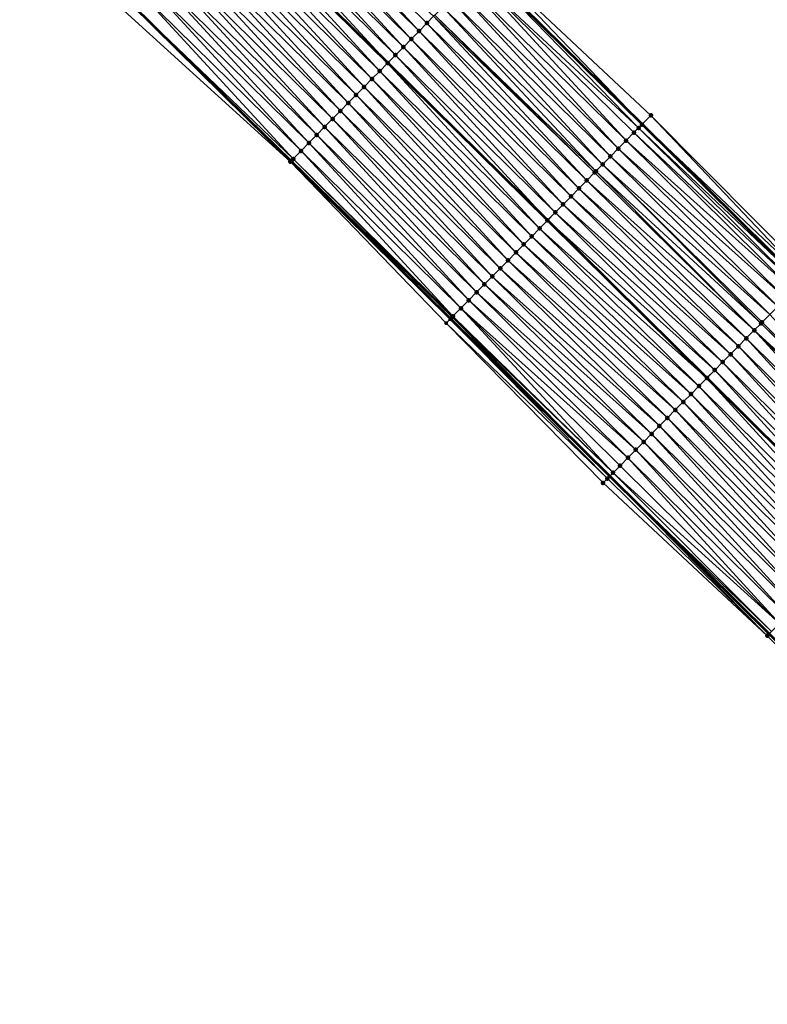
# Model space of a CAD drawing. Header units: feet. Extents: x 2017424 to 2024169, y 808042 to 818730.
# Tile 221 of 256: x 2019487 to 2019554, y 816828 to 816916. Entities that reach past the tile are written whole.
import ezdxf

# ---------------------------------------------------------------- set-up
doc = ezdxf.new("R2010")
doc.units = ezdxf.units.FT
doc.header["$MEASUREMENT"] = 0
for name, color, linetype, lineweight in [('EP_Travel Lane', 172, 'Continuous', 53), ('NB-Road Shots', 141, 'Continuous', 100), ('NB-Road X-Section', 40, 'Continuous', 13), ('STRIPING', 60, 'Continuous', 53)]:
    doc.layers.add(name, color=color, linetype=linetype, lineweight=lineweight)
doc.layers.add('I-77-MM15-17_NB-Surface-BORDER', color=7, linetype='Continuous')
doc.layers.add('I-77-MM15-17_NB-Surface-TIN', color=7, linetype='Continuous')

msp = doc.modelspace()

# ---------------------------------------------------------------- linework, layer by layer
at = {"layer": 'EP_Travel Lane'}
for points in [[(2019485.852251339, 816962.7212337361, 258.2494269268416), (2019500.147210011, 816948.7337120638, 258.1559759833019), (2019514.427299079, 816934.7350977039, 258.0613206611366), (2019528.676336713, 816920.7011573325, 257.9440048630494), (2019542.925193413, 816906.6673951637, 257.7891114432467), (2019557.164288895, 816892.5861316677, 257.6495460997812), (2019571.37661437, 816878.5153122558, 257.5016399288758), (2019585.599095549, 816864.3977694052, 257.3255268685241), (2019599.75603765, 816850.2719017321, 257.1231314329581), (2019613.912670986, 816836.1463421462, 256.8752394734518), (2019628.072924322, 816822.0349234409, 256.6360664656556), (2019642.240326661, 816807.9199247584, 256.4066751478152), (2019656.371655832, 816793.7977617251, 256.1703937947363), (2019670.497809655, 816779.6075416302, 255.9256509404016), (2019684.682628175, 816765.509250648, 255.7483321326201)], [(2019483.086331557, 816931.4272496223, 257.64693950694), (2019497.335399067, 816917.386234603, 257.5413696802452), (2019511.584400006, 816903.3523303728, 257.4164480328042), (2019525.833327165, 816889.3184988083, 257.2761810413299), (2019540.027127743, 816875.2818007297, 257.1372183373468), (2019554.23951549, 816861.2109232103, 257.0012708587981), (2019568.393941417, 816847.1611745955, 256.8532018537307), (2019582.551223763, 816833.0349674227, 256.7009215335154), (2019596.708381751, 816818.9088843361, 256.5303295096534), (2019610.882147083, 816804.7839246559, 256.3773551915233), (2019625.050082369, 816790.6683949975, 256.2246215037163), (2019639.24716904, 816776.5423701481, 256.0882080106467), (2019653.41338509, 816762.4735299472, 255.972842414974), (2019667.541945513, 816748.3180010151, 255.877083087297), (2019681.687879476, 816734.179007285, 255.7842811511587)]]:
    msp.add_polyline3d(points, dxfattribs=at)
at = {"layer": 'I-77-MM15-17_NB-Surface-BORDER', "color": 3, "linetype": 'Continuous', "lineweight": -3}
for points in [[(2019487.305348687, 816964.1958175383, 258.2158254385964), (2019500.249873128, 816948.8378751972, 258.1560370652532), (2019515.792680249, 816936.1216256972, 258.0385219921), (2019529.105916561, 816921.137332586, 257.9428415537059), (2019543.694667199, 816907.4486627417, 257.7891114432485), (2019557.801651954, 816893.2298736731, 257.6526311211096), (2019573.11790468, 816880.2748751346, 257.4265451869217), (2019587.0370618, 816865.8399533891, 257.2478778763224), (2019600.093175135, 816850.6100695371, 257.1018728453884), (2019616.260573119, 816838.5019749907, 256.6862820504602), (2019629.373373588, 816823.3416640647, 256.5308148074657), (2019643.300796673, 816808.986121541, 256.2779567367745), (2019657.393512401, 816794.8286393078, 256.0614877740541), (2019671.279621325, 816780.3922215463, 255.8637708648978), (2019684.735716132, 816765.5625108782, 255.7463724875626)], [(2019680.656079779, 816733.1445202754, 255.7421982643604), (2019667.533173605, 816748.3092055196, 255.8769205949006), (2019652.299173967, 816761.3566508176, 255.9194987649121), (2019638.453575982, 816775.743079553, 256.0496880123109), (2019624.630233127, 816790.2472108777, 256.2085292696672), (2019610.577369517, 816804.4782281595, 256.3620715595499), (2019596.543977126, 816818.7442731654, 256.5189000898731), (2019582.284509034, 816832.7678918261, 256.6842789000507), (2019568.243657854, 816847.0106801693, 256.8443790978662), (2019554.074395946, 816861.0442441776, 256.9912724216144), (2019539.429870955, 816874.6789626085, 257.0951705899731), (2019525.4495151, 816888.9290568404, 257.2499220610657), (2019511.544282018, 816903.3116192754, 257.4141856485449), (2019496.728697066, 816916.7705933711, 257.5040045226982), (2019483.05474672, 816931.3952163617, 257.645156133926)]]:
    msp.add_polyline3d(points, dxfattribs=at)
at = {"layer": 'I-77-MM15-17_NB-Surface-TIN', "color": 128, "linetype": 'Continuous', "lineweight": -3}
for points in [[(2019523.023969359, 816914.9636993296, 257.7836740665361), (2019509.476764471, 816929.7099793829, 257.9269626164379), (2019508.774918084, 816928.9976510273, 257.8983690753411)], [(2019523.023969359, 816914.9636993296, 257.7836740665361), (2019523.725810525, 816915.6760328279, 257.8111821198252), (2019509.476764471, 816929.7099793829, 257.9269626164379)], [(2019523.725810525, 816915.6760328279, 257.8111821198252), (2019524.319330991, 816916.2784489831, 257.8320846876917), (2019509.476764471, 816929.7099793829, 257.9269626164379)], [(2019522.322141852, 816914.2513523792, 257.7590035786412), (2019508.774918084, 816928.9976510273, 257.8983690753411), (2019508.073089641, 816928.285304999, 257.8735033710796)], [(2019522.322141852, 816914.2513523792, 257.7590035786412), (2019523.023969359, 816914.9636993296, 257.7836740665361), (2019508.774918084, 816928.9976510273, 257.8983690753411)], [(2019520.918552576, 816912.8265937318, 257.7233202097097), (2019507.371286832, 816927.5729337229, 257.8539633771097), (2019506.669483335, 816926.8605631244, 257.8342804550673)], [(2019521.620343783, 816913.538976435, 257.7404490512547), (2019508.073089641, 816928.285304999, 257.8735033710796), (2019507.371286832, 816927.5729337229, 257.8539633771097)], [(2019520.918552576, 816912.8265937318, 257.7233202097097), (2019521.620343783, 816913.538976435, 257.7404490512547), (2019507.371286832, 816927.5729337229, 257.8539633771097)], [(2019521.620343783, 816913.538976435, 257.7404490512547), (2019522.322141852, 816914.2513523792, 257.7590035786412), (2019508.073089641, 816928.285304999, 257.8735033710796)], [(2019506.669483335, 816926.8605631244, 257.8342804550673), (2019505.975697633, 816926.1563696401, 257.8108137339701), (2019520.224767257, 816912.1223977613, 257.7001528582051)], [(2019520.918552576, 816912.8265937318, 257.7233202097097), (2019506.669483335, 816926.8605631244, 257.8342804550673), (2019520.224767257, 816912.1223977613, 257.7001528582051)], [(2019519.514920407, 816911.4018773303, 257.6787255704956), (2019505.967660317, 816926.1482117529, 257.8105418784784), (2019505.265869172, 816925.4358289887, 257.7934251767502)], [(2019520.216731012, 816912.1142409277, 257.6998845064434), (2019505.975697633, 816926.1563696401, 257.8108137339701), (2019505.967660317, 816926.1482117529, 257.8105418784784)], [(2019519.514920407, 816911.4018773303, 257.6787255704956), (2019520.216731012, 816912.1142409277, 257.6998845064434), (2019505.967660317, 816926.1482117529, 257.8105418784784)], [(2019520.216731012, 816912.1142409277, 257.6998845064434), (2019520.224767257, 816912.1223977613, 257.7001528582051), (2019505.975697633, 816926.1563696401, 257.8108137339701)], [(2019518.813124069, 816910.6894996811, 257.6605306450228), (2019505.265869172, 816925.4358289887, 257.7934251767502), (2019504.564077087, 816924.7234471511, 257.7761130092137)], [(2019518.813124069, 816910.6894996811, 257.6605306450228), (2019519.514920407, 816911.4018773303, 257.6787255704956), (2019505.265869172, 816925.4358289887, 257.7934251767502)], [(2019517.409500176, 816909.2647751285, 257.6176553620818), (2019503.862260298, 816924.0110896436, 257.7536687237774), (2019503.160443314, 816923.2987323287, 257.7311837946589)], [(2019518.111308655, 816909.9771408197, 257.6383726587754), (2019504.564077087, 816924.7234471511, 257.7761130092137), (2019503.862260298, 816924.0110896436, 257.7536687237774)], [(2019517.409500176, 816909.2647751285, 257.6176553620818), (2019518.111308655, 816909.9771408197, 257.6383726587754), (2019503.862260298, 816924.0110896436, 257.7536687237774)], [(2019518.111308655, 816909.9771408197, 257.6383726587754), (2019518.813124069, 816910.6894996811, 257.6605306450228), (2019504.564077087, 816924.7234471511, 257.7761130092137)], [(2019516.707688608, 816908.5524124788, 257.596296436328), (2019503.160443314, 816923.2987323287, 257.7311837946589), (2019502.458638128, 816922.5863633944, 257.7111498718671)], [(2019516.707688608, 816908.5524124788, 257.596296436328), (2019517.409500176, 816909.2647751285, 257.6176553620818), (2019503.160443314, 816923.2987323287, 257.7311837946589)], [(2019516.005872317, 816907.8400544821, 257.5739560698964), (2019502.458638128, 816922.5863633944, 257.7111498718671), (2019501.756833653, 816921.8739937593, 257.6912637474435)], [(2019516.005872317, 816907.8400544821, 257.5739560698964), (2019516.707688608, 816908.5524124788, 257.596296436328), (2019502.458638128, 816922.5863633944, 257.7111498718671)], [(2019515.304032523, 816907.1277196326, 257.5467330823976), (2019501.756833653, 816921.8739937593, 257.6912637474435), (2019501.055011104, 816921.1616419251, 257.6676227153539)], [(2019515.304032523, 816907.1277196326, 257.5467330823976), (2019516.005872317, 816907.8400544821, 257.5739560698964), (2019501.756833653, 816921.8739937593, 257.6912637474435)], [(2019514.602183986, 816906.4153933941, 257.5176936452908), (2019501.055011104, 816921.1616419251, 257.6676227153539), (2019500.353167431, 816920.4493108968, 257.6395929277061)], [(2019514.602183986, 816906.4153933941, 257.5176936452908), (2019515.304032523, 816907.1277196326, 257.5467330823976), (2019501.055011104, 816921.1616419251, 257.6676227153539)], [(2019542.596742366, 816906.3338905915, 257.7911188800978), (2019528.638411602, 816920.6626500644, 257.944095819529), (2019527.936626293, 816919.9502615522, 257.9281923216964)], [(2019542.887268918, 816906.6288893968, 257.7891114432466), (2019528.640190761, 816920.6644564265, 257.9441027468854), (2019528.638411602, 816920.6626500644, 257.944095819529)], [(2019542.596742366, 816906.3338905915, 257.7911188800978), (2019542.887268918, 816906.6288893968, 257.7891114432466), (2019528.638411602, 816920.6626500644, 257.944095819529)], [(2019528.640190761, 816920.6644564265, 257.9441027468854), (2019542.925193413, 816906.6673951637, 257.7891114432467), (2019528.676336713, 816920.7011573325, 257.9440048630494)], [(2019542.887268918, 816906.6288893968, 257.7891114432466), (2019542.925193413, 816906.6673951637, 257.7891114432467), (2019528.640190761, 816920.6644564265, 257.9441027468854)], [(2019529.105916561, 816921.137332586, 257.9428415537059), (2019528.676336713, 816920.7011573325, 257.9440048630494), (2019542.925193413, 816906.6673951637, 257.7891114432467)], [(2019543.694667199, 816907.4486627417, 257.7891114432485), (2019529.105916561, 816921.137332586, 257.9428415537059), (2019542.925193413, 816906.6673951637, 257.7891114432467)], [(2019513.198516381, 816904.9907118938, 257.4657369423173), (2019499.651326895, 816919.7369767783, 257.6122149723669), (2019498.949499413, 816919.0246298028, 257.5875490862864)], [(2019513.900340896, 816905.7030617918, 257.4897856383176), (2019500.353167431, 816920.4493108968, 257.6395929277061), (2019499.651326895, 816919.7369767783, 257.6122149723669)], [(2019513.198516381, 816904.9907118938, 257.4657369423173), (2019513.900340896, 816905.7030617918, 257.4897856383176), (2019499.651326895, 816919.7369767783, 257.6122149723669)], [(2019513.900340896, 816905.7030617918, 257.4897856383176), (2019514.602183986, 816906.4153933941, 257.5176936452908), (2019500.353167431, 816920.4493108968, 257.6395929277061)], [(2019541.483707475, 816905.2041033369, 257.7592094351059), (2019527.936626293, 816919.9502615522, 257.9281923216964), (2019527.234787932, 816919.2379252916, 257.9012669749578)], [(2019541.483707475, 816905.2041033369, 257.7592094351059), (2019542.185545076, 816905.9164403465, 257.7859772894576), (2019527.936626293, 816919.9502615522, 257.9281923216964)], [(2019542.185545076, 816905.9164403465, 257.7859772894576), (2019542.596742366, 816906.3338905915, 257.7911188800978), (2019527.936626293, 816919.9502615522, 257.9281923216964)], [(2019512.496714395, 816904.2783398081, 257.4463684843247), (2019498.949499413, 816919.0246298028, 257.5875490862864), (2019498.247698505, 816918.312256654, 257.568404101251)], [(2019512.496714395, 816904.2783398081, 257.4463684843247), (2019513.198516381, 816904.9907118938, 257.4657369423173), (2019498.949499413, 816919.0246298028, 257.5875490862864)], [(2019540.781893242, 816904.4917433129, 257.7372962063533), (2019527.234787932, 816919.2379252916, 257.9012669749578), (2019526.532982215, 816918.52555688, 257.8811234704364)], [(2019540.781893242, 816904.4917433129, 257.7372962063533), (2019541.483707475, 816905.2041033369, 257.7592094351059), (2019527.234787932, 816919.2379252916, 257.9012669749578)], [(2019511.794912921, 816903.5659672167, 257.4271066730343), (2019498.247698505, 816918.312256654, 257.568404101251), (2019497.335399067, 816917.386234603, 257.5413696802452)], [(2019511.794912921, 816903.5659672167, 257.4271066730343), (2019512.496714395, 816904.2783398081, 257.4463684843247), (2019498.247698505, 816918.312256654, 257.568404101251)], [(2019540.080107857, 816903.7793548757, 257.7213764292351), (2019526.532982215, 816918.52555688, 257.8811234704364), (2019525.831211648, 816917.8131538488, 257.8682826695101)], [(2019540.080107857, 816903.7793548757, 257.7213764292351), (2019540.781893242, 816904.4917433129, 257.7372962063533), (2019526.532982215, 816918.52555688, 257.8811234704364)], [(2019511.544282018, 816903.3116192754, 257.4141856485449), (2019497.312713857, 816917.3632081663, 257.5406974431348), (2019496.728697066, 816916.7705933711, 257.5040045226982)], [(2019497.312713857, 816917.3632081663, 257.5406974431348), (2019511.584400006, 816903.3523303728, 257.4164480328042), (2019497.335399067, 816917.386234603, 257.5413696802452)], [(2019511.544282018, 816903.3116192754, 257.4141856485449), (2019511.584400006, 816903.3523303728, 257.4164480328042), (2019497.312713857, 816917.3632081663, 257.5406974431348)], [(2019511.650235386, 816903.4191390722, 257.4201607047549), (2019497.335399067, 816917.386234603, 257.5413696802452), (2019511.584400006, 816903.3523303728, 257.4164480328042)], [(2019511.650235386, 816903.4191390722, 257.4201607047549), (2019511.794912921, 816903.5659672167, 257.4271066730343), (2019497.335399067, 816917.386234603, 257.5413696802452)], [(2019538.783697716, 816902.4633909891, 257.6885086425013), (2019525.129428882, 816917.1007628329, 257.8529072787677), (2019524.427635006, 816916.3883827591, 257.8352238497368)], [(2019539.378318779, 816903.0669700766, 257.7046892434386), (2019525.831211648, 816917.8131538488, 257.8682826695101), (2019525.129428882, 816917.1007628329, 257.8529072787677)], [(2019538.783697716, 816902.4633909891, 257.6885086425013), (2019539.378318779, 816903.0669700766, 257.7046892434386), (2019525.129428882, 816917.1007628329, 257.8529072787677)], [(2019539.378318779, 816903.0669700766, 257.7046892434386), (2019540.080107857, 816903.7793548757, 257.7213764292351), (2019525.831211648, 816917.8131538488, 257.8682826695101)], [(2019537.97469257, 816901.6422478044, 257.6613319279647), (2019524.319330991, 816916.2784489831, 257.8320846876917), (2019523.725810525, 816915.6760328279, 257.8111821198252)], [(2019538.676516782, 816902.3545980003, 257.6853182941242), (2019524.427635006, 816916.3883827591, 257.8352238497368), (2019524.319330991, 816916.2784489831, 257.8320846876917)], [(2019537.97469257, 816901.6422478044, 257.6613319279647), (2019538.676516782, 816902.3545980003, 257.6853182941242), (2019524.319330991, 816916.2784489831, 257.8320846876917)], [(2019538.676516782, 816902.3545980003, 257.6853182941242), (2019538.783697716, 816902.4633909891, 257.6885086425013), (2019524.427635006, 816916.3883827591, 257.8352238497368)], [(2019537.272850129, 816900.9299155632, 257.6335582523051), (2019523.725810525, 816915.6760328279, 257.8111821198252), (2019523.023969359, 816914.9636993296, 257.7836740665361)], [(2019537.272850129, 816900.9299155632, 257.6335582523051), (2019537.97469257, 816901.6422478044, 257.6613319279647), (2019523.725810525, 816915.6760328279, 257.8111821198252)], [(2019536.571021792, 816900.2175694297, 257.6087149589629), (2019523.023969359, 816914.9636993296, 257.7836740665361), (2019522.322141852, 816914.2513523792, 257.7590035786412)], [(2019536.571021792, 816900.2175694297, 257.6087149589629), (2019537.272850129, 816900.9299155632, 257.6335582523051), (2019523.023969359, 816914.9636993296, 257.7836740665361)], [(2019535.167419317, 816898.7928237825, 257.5702883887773), (2019521.620343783, 816913.538976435, 257.7404490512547), (2019520.918552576, 816912.8265937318, 257.7233202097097)], [(2019535.869227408, 816899.5051898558, 257.5909255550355), (2019522.322141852, 816914.2513523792, 257.7590035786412), (2019521.620343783, 816913.538976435, 257.7404490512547)], [(2019535.167419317, 816898.7928237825, 257.5702883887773), (2019535.869227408, 816899.5051898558, 257.5909255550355), (2019521.620343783, 816913.538976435, 257.7404490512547)], [(2019535.869227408, 816899.5051898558, 257.5909255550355), (2019536.571021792, 816900.2175694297, 257.6087149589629), (2019522.322141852, 816914.2513523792, 257.7590035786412)], [(2019520.918552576, 816912.8265937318, 257.7233202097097), (2019520.224767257, 816912.1223977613, 257.7001528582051), (2019534.473622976, 816898.088636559, 257.5450496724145)], [(2019535.167419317, 816898.7928237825, 257.5702883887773), (2019520.918552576, 816912.8265937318, 257.7233202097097), (2019534.473622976, 816898.088636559, 257.5450496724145)], [(2019533.76378793, 816897.3681066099, 257.5258553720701), (2019520.216731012, 816912.1142409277, 257.6998845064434), (2019519.514920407, 816911.4018773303, 257.6787255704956)], [(2019534.465587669, 816898.0804809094, 257.5447573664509), (2019520.224767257, 816912.1223977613, 257.7001528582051), (2019520.216731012, 816912.1142409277, 257.6998845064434)], [(2019533.76378793, 816897.3681066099, 257.5258553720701), (2019534.465587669, 816898.0804809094, 257.5447573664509), (2019520.216731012, 816912.1142409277, 257.6998845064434)], [(2019534.465587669, 816898.0804809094, 257.5447573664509), (2019534.473622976, 816898.088636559, 257.5450496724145), (2019520.224767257, 816912.1223977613, 257.7001528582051)], [(2019533.061991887, 816896.6557286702, 257.5077212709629), (2019519.514920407, 816911.4018773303, 257.6787255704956), (2019518.813124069, 816910.6894996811, 257.6605306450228)], [(2019533.061991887, 816896.6557286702, 257.5077212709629), (2019533.76378793, 816897.3681066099, 257.5258553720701), (2019519.514920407, 816911.4018773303, 257.6787255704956)], [(2019531.658378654, 816895.2309936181, 257.4670597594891), (2019518.111308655, 816909.9771408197, 257.6383726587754), (2019517.409500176, 816909.2647751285, 257.6176553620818)], [(2019532.360181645, 816895.9433647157, 257.4866371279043), (2019518.813124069, 816910.6894996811, 257.6605306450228), (2019518.111308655, 816909.9771408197, 257.6383726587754)], [(2019531.658378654, 816895.2309936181, 257.4670597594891), (2019532.360181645, 816895.9433647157, 257.4866371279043), (2019518.111308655, 816909.9771408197, 257.6383726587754)], [(2019532.360181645, 816895.9433647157, 257.4866371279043), (2019533.061991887, 816896.6557286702, 257.5077212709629), (2019518.813124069, 816910.6894996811, 257.6605306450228)], [(2019530.956574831, 816894.5186233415, 257.447309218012), (2019517.409500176, 816909.2647751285, 257.6176553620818), (2019516.707688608, 816908.5524124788, 257.596296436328)], [(2019530.956574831, 816894.5186233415, 257.447309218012), (2019531.658378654, 816895.2309936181, 257.4670597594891), (2019517.409500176, 816909.2647751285, 257.6176553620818)], [(2019530.254773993, 816893.8062501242, 257.4281789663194), (2019516.707688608, 816908.5524124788, 257.596296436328), (2019516.005872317, 816907.8400544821, 257.5739560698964)], [(2019530.254773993, 816893.8062501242, 257.4281789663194), (2019530.956574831, 816894.5186233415, 257.447309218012), (2019516.707688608, 816908.5524124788, 257.596296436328)], [(2019529.552947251, 816893.0939024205, 257.4036669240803), (2019516.005872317, 816907.8400544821, 257.5739560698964), (2019515.304032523, 816907.1277196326, 257.5467330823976)], [(2019529.552947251, 816893.0939024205, 257.4036669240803), (2019530.254773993, 816893.8062501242, 257.4281789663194), (2019516.005872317, 816907.8400544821, 257.5739560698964)], [(2019557.485913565, 816892.910841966, 257.6642765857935), (2019543.694667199, 816907.4486627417, 257.7891114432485), (2019542.925193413, 816906.6673951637, 257.7891114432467)], [(2019557.485913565, 816892.910841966, 257.6642765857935), (2019557.801651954, 816893.2298736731, 257.6526311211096), (2019543.694667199, 816907.4486627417, 257.7891114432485)], [(2019528.149266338, 816891.6692340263, 257.3489446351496), (2019514.602183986, 816906.4153933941, 257.5176936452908), (2019513.900340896, 816905.7030617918, 257.4897856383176)], [(2019528.851101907, 816892.3815730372, 257.3752903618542), (2019515.304032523, 816907.1277196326, 257.5467330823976), (2019514.602183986, 816906.4153933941, 257.5176936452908)], [(2019528.149266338, 816891.6692340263, 257.3489446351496), (2019528.851101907, 816892.3815730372, 257.3752903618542), (2019514.602183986, 816906.4153933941, 257.5176936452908)], [(2019528.851101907, 816892.3815730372, 257.3752903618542), (2019529.552947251, 816893.0939024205, 257.4036669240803), (2019515.304032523, 816907.1277196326, 257.5467330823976)], [(2019557.126212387, 816892.5476898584, 257.6478021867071), (2019542.887268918, 816906.6288893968, 257.7891114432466), (2019542.596742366, 816906.3338905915, 257.7911188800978)], [(2019542.887268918, 816906.6288893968, 257.7891114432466), (2019557.164288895, 816892.5861316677, 257.6495460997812), (2019542.925193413, 816906.6673951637, 257.7891114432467)], [(2019557.126212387, 816892.5476898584, 257.6478021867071), (2019557.164288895, 816892.5861316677, 257.6495460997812), (2019542.887268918, 816906.6288893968, 257.7891114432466)], [(2019557.485913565, 816892.910841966, 257.6642765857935), (2019542.925193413, 816906.6673951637, 257.7891114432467), (2019557.164288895, 816892.5861316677, 257.6495460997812)], [(2019527.447443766, 816890.9568822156, 257.3252989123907), (2019513.900340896, 816905.7030617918, 257.4897856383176), (2019513.198516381, 816904.9907118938, 257.4657369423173)], [(2019527.447443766, 816890.9568822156, 257.3252989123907), (2019528.149266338, 816891.6692340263, 257.3489446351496), (2019513.900340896, 816905.7030617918, 257.4897856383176)], [(2019556.422637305, 816891.8370689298, 257.6448145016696), (2019542.185545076, 816905.9164403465, 257.7859772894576), (2019541.483707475, 816905.2041033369, 257.7592094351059)], [(2019556.791477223, 816892.2095677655, 257.6498174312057), (2019542.596742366, 816906.3338905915, 257.7911188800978), (2019542.185545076, 816905.9164403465, 257.7859772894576)], [(2019556.422637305, 816891.8370689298, 257.6448145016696), (2019556.791477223, 816892.2095677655, 257.6498174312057), (2019542.185545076, 816905.9164403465, 257.7859772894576)], [(2019556.791477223, 816892.2095677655, 257.6498174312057), (2019557.126212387, 816892.5476898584, 257.6478021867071), (2019542.596742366, 816906.3338905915, 257.7911188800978)], [(2019526.745655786, 816890.2444963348, 257.3088398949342), (2019513.198516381, 816904.9907118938, 257.4657369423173), (2019512.496714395, 816904.2783398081, 257.4463684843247)], [(2019526.745655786, 816890.2444963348, 257.3088398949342), (2019527.447443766, 816890.9568822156, 257.3252989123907), (2019513.198516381, 816904.9907118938, 257.4657369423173)], [(2019555.718948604, 816891.1265604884, 257.6193685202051), (2019541.483707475, 816905.2041033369, 257.7592094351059), (2019540.781893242, 816904.4917433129, 257.7372962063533)], [(2019555.718948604, 816891.1265604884, 257.6193685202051), (2019556.422637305, 816891.8370689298, 257.6448145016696), (2019541.483707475, 816905.2041033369, 257.7592094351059)], [(2019526.04385813, 816889.5321199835, 257.2903707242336), (2019512.496714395, 816904.2783398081, 257.4463684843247), (2019511.794912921, 816903.5659672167, 257.4271066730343)], [(2019526.04385813, 816889.5321199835, 257.2903707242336), (2019526.745655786, 816890.2444963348, 257.3088398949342), (2019512.496714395, 816904.2783398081, 257.4463684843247)], [(2019554.311630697, 816889.7054847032, 257.580236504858), (2019540.080107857, 816903.7793548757, 257.7213764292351), (2019539.378318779, 816903.0669700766, 257.7046892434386)], [(2019555.015270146, 816890.416041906, 257.5959472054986), (2019540.781893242, 816904.4917433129, 257.7372962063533), (2019540.080107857, 816903.7793548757, 257.7213764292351)], [(2019554.311630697, 816889.7054847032, 257.580236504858), (2019555.015270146, 816890.416041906, 257.5959472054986), (2019540.080107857, 816903.7793548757, 257.7213764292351)], [(2019555.015270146, 816890.416041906, 257.5959472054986), (2019555.718948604, 816891.1265604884, 257.6193685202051), (2019540.781893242, 816904.4917433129, 257.7372962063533)], [(2019525.791872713, 816889.276439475, 257.273013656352), (2019511.584400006, 816903.3523303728, 257.4164480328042), (2019511.544282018, 816903.3116192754, 257.4141856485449)], [(2019525.791872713, 816889.276439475, 257.273013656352), (2019511.544282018, 816903.3116192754, 257.4141856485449), (2019525.4495151, 816888.9290568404, 257.2499220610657)], [(2019511.650235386, 816903.4191390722, 257.4201607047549), (2019511.584400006, 816903.3523303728, 257.4164480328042), (2019525.833327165, 816889.3184988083, 257.2761810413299)], [(2019525.791872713, 816889.276439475, 257.273013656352), (2019525.833327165, 816889.3184988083, 257.2761810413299), (2019511.584400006, 816903.3523303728, 257.4164480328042)], [(2019525.973040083, 816889.4602503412, 257.2868560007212), (2019511.794912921, 816903.5659672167, 257.4271066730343), (2019511.650235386, 816903.4191390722, 257.4201607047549)], [(2019525.973040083, 816889.4602503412, 257.2868560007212), (2019511.650235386, 816903.4191390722, 257.4201607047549), (2019525.833327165, 816889.3184988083, 257.2761810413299)], [(2019525.973040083, 816889.4602503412, 257.2868560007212), (2019526.04385813, 816889.5321199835, 257.2903707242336), (2019511.794912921, 816903.5659672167, 257.4271066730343)], [(2019553.514850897, 816888.9008855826, 257.5610495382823), (2019539.378318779, 816903.0669700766, 257.7046892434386), (2019538.783697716, 816902.4633909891, 257.6885086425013)], [(2019553.514850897, 816888.9008855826, 257.5610495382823), (2019553.60798731, 816888.9949313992, 257.5637474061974), (2019539.378318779, 816903.0669700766, 257.7046892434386)], [(2019553.60798731, 816888.9949313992, 257.5637474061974), (2019554.311630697, 816889.7054847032, 257.580236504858), (2019539.378318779, 816903.0669700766, 257.7046892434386)], [(2019552.904311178, 816888.2844105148, 257.5407857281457), (2019538.676516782, 816902.3545980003, 257.6853182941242), (2019537.97469257, 816901.6422478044, 257.6613319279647)], [(2019552.904311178, 816888.2844105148, 257.5407857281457), (2019538.783697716, 816902.4633909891, 257.6885086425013), (2019538.676516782, 816902.3545980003, 257.6853182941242)], [(2019552.904311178, 816888.2844105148, 257.5407857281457), (2019553.514850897, 816888.9008855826, 257.5610495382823), (2019538.783697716, 816902.4633909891, 257.6885086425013)], [(2019552.20062282, 816887.5739017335, 257.5154075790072), (2019537.97469257, 816901.6422478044, 257.6613319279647), (2019537.272850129, 816900.9299155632, 257.6335582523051)], [(2019552.20062282, 816887.5739017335, 257.5154075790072), (2019552.904311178, 816888.2844105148, 257.5407857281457), (2019537.97469257, 816901.6422478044, 257.6613319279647)], [(2019551.496912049, 816886.8634151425, 257.4855991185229), (2019537.272850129, 816900.9299155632, 257.6335582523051), (2019536.571021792, 816900.2175694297, 257.6087149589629)], [(2019551.496912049, 816886.8634151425, 257.4855991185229), (2019552.20062282, 816887.5739017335, 257.5154075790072), (2019537.272850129, 816900.9299155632, 257.6335582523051)], [(2019550.089567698, 816885.4423655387, 257.4412399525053), (2019535.869227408, 816899.5051898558, 257.5909255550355), (2019535.167419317, 816898.7928237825, 257.5702883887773)], [(2019550.793229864, 816886.1529002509, 257.4614409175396), (2019536.571021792, 816900.2175694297, 257.6087149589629), (2019535.869227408, 816899.5051898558, 257.5909255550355)], [(2019550.089567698, 816885.4423655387, 257.4412399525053), (2019550.793229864, 816886.1529002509, 257.4614409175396), (2019535.869227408, 816899.5051898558, 257.5909255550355)], [(2019550.793229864, 816886.1529002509, 257.4614409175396), (2019551.496912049, 816886.8634151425, 257.4855991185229), (2019536.571021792, 816900.2175694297, 257.6087149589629)], [(2019549.385909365, 816884.7318270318, 257.421796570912), (2019535.167419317, 816898.7928237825, 257.5702883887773), (2019534.473622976, 816898.088636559, 257.5450496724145)], [(2019549.385909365, 816884.7318270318, 257.421796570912), (2019550.089567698, 816885.4423655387, 257.4412399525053), (2019535.167419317, 816898.7928237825, 257.5702883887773)], [(2019548.682235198, 816884.0213042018, 257.3992232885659), (2019534.465587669, 816898.0804809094, 257.5447573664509), (2019533.76378793, 816897.3681066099, 257.5258553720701)], [(2019534.465587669, 816898.0804809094, 257.5447573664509), (2019548.690291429, 816884.0294388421, 257.3994817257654), (2019534.473622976, 816898.088636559, 257.5450496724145)], [(2019548.682235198, 816884.0213042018, 257.3992232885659), (2019548.690291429, 816884.0294388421, 257.3994817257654), (2019534.465587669, 816898.0804809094, 257.5447573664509)], [(2019549.385909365, 816884.7318270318, 257.421796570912), (2019534.473622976, 816898.088636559, 257.5450496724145), (2019548.690291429, 816884.0294388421, 257.3994817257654)], [(2019547.978561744, 816883.310780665, 257.3767911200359), (2019533.76378793, 816897.3681066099, 257.5258553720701), (2019533.061991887, 816896.6557286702, 257.5077212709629)], [(2019547.978561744, 816883.310780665, 257.3767911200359), (2019548.682235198, 816884.0213042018, 257.3992232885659), (2019533.76378793, 816897.3681066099, 257.5258553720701)], [(2019546.571259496, 816881.8896893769, 257.3407543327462), (2019532.360181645, 816895.9433647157, 257.4866371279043), (2019531.658378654, 816895.2309936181, 257.4670597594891)], [(2019547.274911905, 816882.600233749, 257.3590266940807), (2019533.061991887, 816896.6557286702, 257.5077212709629), (2019532.360181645, 816895.9433647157, 257.4866371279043)], [(2019546.571259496, 816881.8896893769, 257.3407543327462), (2019547.274911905, 816882.600233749, 257.3590266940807), (2019532.360181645, 816895.9433647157, 257.4866371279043)], [(2019547.274911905, 816882.600233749, 257.3590266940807), (2019547.978561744, 816883.310780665, 257.3767911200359), (2019533.061991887, 816896.6557286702, 257.5077212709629)], [(2019545.867595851, 816881.1791561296, 257.3202608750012), (2019531.658378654, 816895.2309936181, 257.4670597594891), (2019530.956574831, 816894.5186233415, 257.447309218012)], [(2019545.867595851, 816881.1791561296, 257.3202608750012), (2019546.571259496, 816881.8896893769, 257.3407543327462), (2019531.658378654, 816895.2309936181, 257.4670597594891)], [(2019545.163957, 816880.4685983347, 257.3046684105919), (2019530.956574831, 816894.5186233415, 257.447309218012), (2019530.254773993, 816893.8062501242, 257.4281789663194)], [(2019545.163957, 816880.4685983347, 257.3046684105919), (2019545.867595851, 816881.1791561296, 257.3202608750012), (2019530.956574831, 816894.5186233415, 257.447309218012)], [(2019544.460314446, 816879.7580442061, 257.2883439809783), (2019530.254773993, 816893.8062501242, 257.4281789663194), (2019529.552947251, 816893.0939024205, 257.4036669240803)], [(2019544.460314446, 816879.7580442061, 257.2883439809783), (2019545.163957, 816880.4685983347, 257.3046684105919), (2019530.254773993, 816893.8062501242, 257.4281789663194)], [(2019543.052944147, 816878.3370202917, 257.2388558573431), (2019528.851101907, 816892.3815730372, 257.3752903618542), (2019528.149266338, 816891.6692340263, 257.3489446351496)], [(2019543.756643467, 816879.04751822, 257.2664008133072), (2019529.552947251, 816893.0939024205, 257.4036669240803), (2019528.851101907, 816892.3815730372, 257.3752903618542)], [(2019543.052944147, 816878.3370202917, 257.2388558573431), (2019543.756643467, 816879.04751822, 257.2664008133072), (2019528.851101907, 816892.3815730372, 257.3752903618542)], [(2019543.756643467, 816879.04751822, 257.2664008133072), (2019544.460314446, 816879.7580442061, 257.2883439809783), (2019529.552947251, 816893.0939024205, 257.4036669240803)], [(2019542.349231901, 816877.626535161, 257.2087558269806), (2019528.149266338, 816891.6692340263, 257.3489446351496), (2019527.447443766, 816890.9568822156, 257.3252989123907)], [(2019542.349231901, 816877.626535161, 257.2087558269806), (2019543.052944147, 816878.3370202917, 257.2388558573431), (2019528.149266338, 816891.6692340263, 257.3489446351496)], [(2019541.645559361, 816876.9160107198, 257.1865042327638), (2019527.447443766, 816890.9568822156, 257.3252989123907), (2019526.745655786, 816890.2444963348, 257.3088398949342)], [(2019541.645559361, 816876.9160107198, 257.1865042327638), (2019542.349231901, 816877.626535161, 257.2087558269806), (2019527.447443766, 816890.9568822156, 257.3252989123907)], [(2019540.324323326, 816875.581822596, 257.1532982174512), (2019526.745655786, 816890.2444963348, 257.3088398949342), (2019526.04385813, 816889.5321199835, 257.2903707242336)], [(2019540.324323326, 816875.581822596, 257.1532982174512), (2019540.941904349, 816876.205468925, 257.1677173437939), (2019526.745655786, 816890.2444963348, 257.3088398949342)], [(2019540.941904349, 816876.205468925, 257.1677173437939), (2019541.645559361, 816876.9160107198, 257.1865042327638), (2019526.745655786, 816890.2444963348, 257.3088398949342)], [(2019525.791872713, 816889.276439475, 257.273013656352), (2019525.4495151, 816888.9290568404, 257.2499220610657), (2019539.813300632, 816875.0659401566, 257.1256491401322)], [(2019525.4495151, 816888.9290568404, 257.2499220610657), (2019539.429870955, 816874.6789626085, 257.0951705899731), (2019539.813300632, 816875.0659401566, 257.1256491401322)], [(2019525.791872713, 816889.276439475, 257.273013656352), (2019540.027127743, 816875.2818007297, 257.1372183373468), (2019525.833327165, 816889.3184988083, 257.2761810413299)], [(2019525.791872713, 816889.276439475, 257.273013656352), (2019539.813300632, 816875.0659401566, 257.1256491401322), (2019540.027127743, 816875.2818007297, 257.1372183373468)], [(2019525.973040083, 816889.4602503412, 257.2868560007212), (2019525.833327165, 816889.3184988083, 257.2761810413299), (2019540.027127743, 816875.2818007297, 257.1372183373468)], [(2019540.324323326, 816875.581822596, 257.1532982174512), (2019526.04385813, 816889.5321199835, 257.2903707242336), (2019525.973040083, 816889.4602503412, 257.2868560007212)], [(2019540.324323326, 816875.581822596, 257.1532982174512), (2019525.973040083, 816889.4602503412, 257.2868560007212), (2019540.027127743, 816875.2818007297, 257.1372183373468)], [(2019567.672979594, 816874.7753533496, 257.4102743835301), (2019553.514850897, 816888.9008855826, 257.5610495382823), (2019552.904311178, 816888.2844105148, 257.5407857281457)], [(2019567.820309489, 816874.9241237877, 257.4143460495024), (2019553.60798731, 816888.9949313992, 257.5637474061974), (2019553.514850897, 816888.9008855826, 257.5610495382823)], [(2019567.672979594, 816874.7753533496, 257.4102743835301), (2019567.820309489, 816874.9241237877, 257.4143460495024), (2019553.514850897, 816888.9008855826, 257.5610495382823)], [(2019567.820309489, 816874.9241237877, 257.4143460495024), (2019554.311630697, 816889.7054847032, 257.580236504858), (2019553.60798731, 816888.9949313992, 257.5637474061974)], [(2019566.412962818, 816873.5030764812, 257.3695282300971), (2019552.904311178, 816888.2844105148, 257.5407857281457), (2019552.20062282, 816887.5739017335, 257.5154075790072)], [(2019566.412962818, 816873.5030764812, 257.3695282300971), (2019567.116640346, 816874.213595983, 257.3927659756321), (2019552.904311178, 816888.2844105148, 257.5407857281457)], [(2019567.116640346, 816874.213595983, 257.3927659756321), (2019567.672979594, 816874.7753533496, 257.4102743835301), (2019552.904311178, 816888.2844105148, 257.5407857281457)], [(2019565.709275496, 816872.7925666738, 257.3443549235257), (2019552.20062282, 816887.5739017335, 257.5154075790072), (2019551.496912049, 816886.8634151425, 257.4855991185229)], [(2019565.709275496, 816872.7925666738, 257.3443549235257), (2019566.412962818, 816873.5030764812, 257.3695282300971), (2019552.20062282, 816887.5739017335, 257.5154075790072)], [(2019565.005599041, 816872.082046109, 257.321329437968), (2019551.496912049, 816886.8634151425, 257.4855991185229), (2019550.793229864, 816886.1529002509, 257.4614409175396)], [(2019565.005599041, 816872.082046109, 257.321329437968), (2019565.709275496, 816872.7925666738, 257.3443549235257), (2019551.496912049, 816886.8634151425, 257.4855991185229)], [(2019563.598279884, 816870.660971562, 257.2819502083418), (2019550.089567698, 816885.4423655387, 257.4412399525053), (2019549.385909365, 816884.7318270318, 257.421796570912)], [(2019564.301957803, 816871.3714906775, 257.3052650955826), (2019550.793229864, 816886.1529002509, 257.4614409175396), (2019550.089567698, 816885.4423655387, 257.4412399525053)], [(2019563.598279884, 816870.660971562, 257.2819502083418), (2019564.301957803, 816871.3714906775, 257.3052650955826), (2019550.089567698, 816885.4423655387, 257.4412399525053)], [(2019564.301957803, 816871.3714906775, 257.3052650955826), (2019565.005599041, 816872.082046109, 257.321329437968), (2019550.793229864, 816886.1529002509, 257.4614409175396)], [(2019549.385909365, 816884.7318270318, 257.421796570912), (2019548.690291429, 816884.0294388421, 257.3994817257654), (2019562.902627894, 816869.958610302, 257.2535747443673)], [(2019563.598279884, 816870.660971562, 257.2819502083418), (2019549.385909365, 816884.7318270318, 257.421796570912), (2019562.902627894, 816869.958610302, 257.2535747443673)], [(2019562.190915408, 816869.2399418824, 257.2336131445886), (2019548.682235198, 816884.0213042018, 257.3992232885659), (2019547.978561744, 816883.310780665, 257.3767911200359)], [(2019562.894574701, 816869.9504794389, 257.2532462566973), (2019548.690291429, 816884.0294388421, 257.3994817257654), (2019548.682235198, 816884.0213042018, 257.3992232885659)], [(2019562.190915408, 816869.2399418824, 257.2336131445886), (2019562.894574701, 816869.9504794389, 257.2532462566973), (2019548.682235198, 816884.0213042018, 257.3992232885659)], [(2019562.894574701, 816869.9504794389, 257.2532462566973), (2019562.902627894, 816869.958610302, 257.2535747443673), (2019548.690291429, 816884.0294388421, 257.3994817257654)], [(2019561.487276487, 816868.5293841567, 257.2180068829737), (2019547.978561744, 816883.310780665, 257.3767911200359), (2019547.274911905, 816882.600233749, 257.3590266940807)], [(2019561.487276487, 816868.5293841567, 257.2180068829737), (2019562.190915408, 816869.2399418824, 257.2336131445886), (2019547.978561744, 816883.310780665, 257.3767911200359)], [(2019560.079964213, 816867.1083027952, 257.179988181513), (2019546.571259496, 816881.8896893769, 257.3407543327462), (2019545.867595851, 816881.1791561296, 257.3202608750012)], [(2019560.783625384, 816867.8188384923, 257.1999925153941), (2019547.274911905, 816882.600233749, 257.3590266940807), (2019546.571259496, 816881.8896893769, 257.3407543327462)], [(2019560.079964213, 816867.1083027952, 257.179988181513), (2019560.783625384, 816867.8188384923, 257.1999925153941), (2019546.571259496, 816881.8896893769, 257.3407543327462)], [(2019560.783625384, 816867.8188384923, 257.1999925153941), (2019561.487276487, 816868.5293841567, 257.2180068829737), (2019547.274911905, 816882.600233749, 257.3590266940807)], [(2019559.376303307, 816866.3977668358, 257.1600362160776), (2019545.867595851, 816881.1791561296, 257.3202608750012), (2019545.163957, 816880.4685983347, 257.3046684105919)], [(2019559.376303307, 816866.3977668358, 257.1600362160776), (2019560.079964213, 816867.1083027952, 257.179988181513), (2019545.867595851, 816881.1791561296, 257.3202608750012)], [(2019558.67264475, 816865.6872285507, 257.1405485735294), (2019545.163957, 816880.4685983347, 257.3046684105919), (2019544.460314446, 816879.7580442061, 257.2883439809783)], [(2019558.67264475, 816865.6872285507, 257.1405485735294), (2019559.376303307, 816866.3977668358, 257.1600362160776), (2019545.163957, 816880.4685983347, 257.3046684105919)], [(2019557.968991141, 816864.9766853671, 257.1220389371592), (2019544.460314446, 816879.7580442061, 257.2883439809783), (2019543.756643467, 816879.04751822, 257.2664008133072)], [(2019557.968991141, 816864.9766853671, 257.1220389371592), (2019558.67264475, 816865.6872285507, 257.1405485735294), (2019544.460314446, 816879.7580442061, 257.2883439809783)], [(2019556.561601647, 816863.5556804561, 257.0687567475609), (2019543.052944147, 816878.3370202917, 257.2388558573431), (2019542.349231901, 816877.626535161, 257.2087558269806)], [(2019557.265295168, 816864.2661841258, 257.0951554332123), (2019543.756643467, 816879.04751822, 257.2664008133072), (2019543.052944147, 816878.3370202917, 257.2388558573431)], [(2019556.561601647, 816863.5556804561, 257.0687567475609), (2019557.265295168, 816864.2661841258, 257.0951554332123), (2019543.052944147, 816878.3370202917, 257.2388558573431)], [(2019557.265295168, 816864.2661841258, 257.0951554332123), (2019557.968991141, 816864.9766853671, 257.1220389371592), (2019543.756643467, 816879.04751822, 257.2664008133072)], [(2019555.857929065, 816862.8451560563, 257.0464969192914), (2019542.349231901, 816877.626535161, 257.2087558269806), (2019541.645559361, 816876.9160107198, 257.1865042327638)], [(2019555.857929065, 816862.8451560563, 257.0464969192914), (2019556.561601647, 816863.5556804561, 257.0687567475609), (2019542.349231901, 816877.626535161, 257.2087558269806)], [(2019555.15427861, 816862.1346097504, 257.0286106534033), (2019541.645559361, 816876.9160107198, 257.1865042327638), (2019540.941904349, 816876.205468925, 257.1677173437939)], [(2019555.15427861, 816862.1346097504, 257.0286106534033), (2019555.857929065, 816862.8451560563, 257.0464969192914), (2019541.645559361, 816876.9160107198, 257.1865042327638)], [(2019555.15427861, 816862.1346097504, 257.0286106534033), (2019540.941904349, 816876.205468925, 257.1677173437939), (2019540.324323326, 816875.581822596, 257.1532982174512)], [(2019554.074395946, 816861.0442441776, 256.9912724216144), (2019539.813300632, 816875.0659401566, 257.1256491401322), (2019539.429870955, 816874.6789626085, 257.0951705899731)], [(2019554.074395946, 816861.0442441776, 256.9912724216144), (2019540.027127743, 816875.2818007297, 257.1372183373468), (2019539.813300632, 816875.0659401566, 257.1256491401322)], [(2019554.450635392, 816861.4240562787, 257.0121550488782), (2019540.324323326, 816875.581822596, 257.1532982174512), (2019540.027127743, 816875.2818007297, 257.1372183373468)], [(2019554.282914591, 816861.2547321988, 257.0038987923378), (2019554.450635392, 816861.4240562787, 257.0121550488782), (2019540.027127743, 816875.2818007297, 257.1372183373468)], [(2019554.282914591, 816861.2547321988, 257.0038987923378), (2019540.027127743, 816875.2818007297, 257.1372183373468), (2019554.23951549, 816861.2109232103, 257.0012708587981)], [(2019554.074395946, 816861.0442441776, 256.9912724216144), (2019554.23951549, 816861.2109232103, 257.0012708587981), (2019540.027127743, 816875.2818007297, 257.1372183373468)], [(2019554.450635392, 816861.4240562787, 257.0121550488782), (2019555.15427861, 816862.1346097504, 257.0286106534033), (2019540.324323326, 816875.581822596, 257.1532982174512)], [(2019568.243657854, 816847.0106801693, 256.8443790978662), (2019554.23951549, 816861.2109232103, 257.0012708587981), (2019554.074395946, 816861.0442441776, 256.9912724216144)]]:
    msp.add_3dface(points, dxfattribs=at)
at = {"layer": 'NB-Road Shots', "lineweight": 100}
for p in [(2019523.725810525, 816915.6760328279, 257.8111821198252), (2019523.023969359, 816914.9636993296, 257.7836740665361), (2019521.620343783, 816913.538976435, 257.7404490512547), (2019522.322141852, 816914.2513523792, 257.7590035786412), (2019520.918552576, 816912.8265937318, 257.7233202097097), (2019520.216731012, 816912.1142409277, 257.6998845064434), (2019519.514920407, 816911.4018773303, 257.6787255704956), (2019518.111308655, 816909.9771408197, 257.6383726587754), (2019518.813124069, 816910.6894996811, 257.6605306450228), (2019517.409500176, 816909.2647751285, 257.6176553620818), (2019516.707688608, 816908.5524124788, 257.596296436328), (2019516.005872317, 816907.8400544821, 257.5739560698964), (2019543.694667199, 816907.4486627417, 257.7891114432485), (2019514.602183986, 816906.4153933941, 257.5176936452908), (2019515.304032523, 816907.1277196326, 257.5467330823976), (2019542.887268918, 816906.6288893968, 257.7891114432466), (2019513.900340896, 816905.7030617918, 257.4897856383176), (2019542.185545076, 816905.9164403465, 257.7859772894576), (2019542.596742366, 816906.3338905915, 257.7911188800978), (2019513.198516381, 816904.9907118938, 257.4657369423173), (2019541.483707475, 816905.2041033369, 257.7592094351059), (2019512.496714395, 816904.2783398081, 257.4463684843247), (2019540.080107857, 816903.7793548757, 257.7213764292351), (2019540.781893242, 816904.4917433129, 257.7372962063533), (2019511.544282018, 816903.3116192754, 257.4141856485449), (2019511.650235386, 816903.4191390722, 257.4201607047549), (2019511.794912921, 816903.5659672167, 257.4271066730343), (2019539.378318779, 816903.0669700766, 257.7046892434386), (2019538.676516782, 816902.3545980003, 257.6853182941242), (2019538.783697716, 816902.4633909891, 257.6885086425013), (2019537.97469257, 816901.6422478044, 257.6613319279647), (2019537.272850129, 816900.9299155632, 257.6335582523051), (2019535.869227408, 816899.5051898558, 257.5909255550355), (2019536.571021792, 816900.2175694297, 257.6087149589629), (2019535.167419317, 816898.7928237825, 257.5702883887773), (2019534.465587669, 816898.0804809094, 257.5447573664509), (2019533.76378793, 816897.3681066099, 257.5258553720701), (2019532.360181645, 816895.9433647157, 257.4866371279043), (2019533.061991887, 816896.6557286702, 257.5077212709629), (2019531.658378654, 816895.2309936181, 257.4670597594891), (2019530.956574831, 816894.5186233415, 257.447309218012), (2019530.254773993, 816893.8062501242, 257.4281789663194), (2019528.851101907, 816892.3815730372, 257.3752903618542), (2019529.552947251, 816893.0939024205, 257.4036669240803), (2019528.149266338, 816891.6692340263, 257.3489446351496), (2019527.447443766, 816890.9568822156, 257.3252989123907), (2019526.745655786, 816890.2444963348, 257.3088398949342), (2019525.973040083, 816889.4602503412, 257.2868560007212), (2019526.04385813, 816889.5321199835, 257.2903707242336), (2019553.514850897, 816888.9008855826, 257.5610495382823), (2019553.60798731, 816888.9949313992, 257.5637474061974), (2019552.904311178, 816888.2844105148, 257.5407857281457), (2019552.20062282, 816887.5739017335, 257.5154075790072), (2019551.496912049, 816886.8634151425, 257.4855991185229), (2019550.089567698, 816885.4423655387, 257.4412399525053), (2019550.793229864, 816886.1529002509, 257.4614409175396), (2019549.385909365, 816884.7318270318, 257.421796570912), (2019548.682235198, 816884.0213042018, 257.3992232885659), (2019547.978561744, 816883.310780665, 257.3767911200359), (2019546.571259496, 816881.8896893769, 257.3407543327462), (2019547.274911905, 816882.600233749, 257.3590266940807), (2019545.867595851, 816881.1791561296, 257.3202608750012), (2019545.163957, 816880.4685983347, 257.3046684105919), (2019544.460314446, 816879.7580442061, 257.2883439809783), (2019543.052944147, 816878.3370202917, 257.2388558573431), (2019543.756643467, 816879.04751822, 257.2664008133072), (2019542.349231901, 816877.626535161, 257.2087558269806), (2019541.645559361, 816876.9160107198, 257.1865042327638), (2019540.941904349, 816876.205468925, 257.1677173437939), (2019539.813300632, 816875.0659401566, 257.1256491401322), (2019540.324323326, 816875.581822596, 257.1532982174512), (2019539.429870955, 816874.6789626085, 257.0951705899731), (2019554.074395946, 816861.0442441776, 256.9912724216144)]:
    msp.add_point(p, dxfattribs=at)
at = {"layer": 'NB-Road Shots', "lineweight": 70}
for p in [(2019525.4495151, 816888.9290568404, 257.2499220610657), (2019525.791872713, 816889.276439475, 257.273013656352)]:
    msp.add_point(p, dxfattribs=at)
at = {"layer": 'NB-Road X-Section', "extrusion": (-0.7124476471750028, 0.7016927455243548, 0.006755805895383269), "elevation": -865579.3815681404, "flags": 128}
msp.add_lwpolyline([(-1999148.087209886, 6105.768468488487), (-1999147.423498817, 6105.769729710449), (-1999147.420963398, 6105.769722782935), (-1999146.420963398, 6105.753818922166), (-1999145.420963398, 6105.726892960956), (-1999144.420963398, 6105.706748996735), (-1999143.420963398, 6105.693907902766), (-1999142.420963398, 6105.678532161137), (-1999141.420963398, 6105.660848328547), (-1999141.266641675, 6105.657709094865), (-1999140.420963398, 6105.636806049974), (-1999139.420963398, 6105.609297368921), (-1999138.420963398, 6105.584626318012), (-1999137.420963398, 6105.56607136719), (-1999136.420963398, 6105.548942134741), (-1999135.420963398, 6105.525505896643), (-1999134.420963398, 6105.504346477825), (-1999133.420963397, 6105.486151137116), (-1999132.420963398, 6105.463992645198), (-1999131.420963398, 6105.44327487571), (-1999130.420963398, 6105.421915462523), (-1999129.420963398, 6105.399574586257), (-1999128.420963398, 6105.37235097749), (-1999127.420963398, 6105.34331087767), (-1999126.420963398, 6105.315402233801), (-1999125.420963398, 6105.291352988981), (-1999124.420963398, 6105.271984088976), (-1999123.420963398, 6105.252721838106), (-1999123.214832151, 6105.245775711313), (-1999123.06387977, 6105.239800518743)], dxfattribs=at)
at = {"layer": 'NB-Road X-Section', "extrusion": (-0.7124476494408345, 0.7016927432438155, 0.006755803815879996), "elevation": -865599.3880075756, "flags": 128}
msp.add_lwpolyline([(-1999122.571464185, 6105.20889574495), (-1999123.059197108, 6105.231987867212), (-1999123.317282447, 6105.245830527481), (-1999123.418180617, 6105.249345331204), (-1999124.418180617, 6105.267814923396), (-1999125.418180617, 6105.284274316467), (-1999126.418180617, 6105.307920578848), (-1999127.418180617, 6105.334266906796), (-1999128.418180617, 6105.36264411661), (-1999129.418180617, 6105.387156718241), (-1999130.418180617, 6105.406287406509), (-1999131.418180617, 6105.426038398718), (-1999132.418180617, 6105.445616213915), (-1999133.418180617, 6105.46670083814), (-1999134.418180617, 6105.484835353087), (-1999135.418180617, 6105.503737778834), (-1999136.418180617, 6105.529269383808), (-1999137.418180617, 6105.549907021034), (-1999138.418180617, 6105.567696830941), (-1999139.418180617, 6105.592540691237), (-1999140.418180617, 6105.620315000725), (-1999141.418180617, 6105.644301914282), (-1999141.570901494, 6105.647492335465), (-1999142.418180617, 6105.663673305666), (-1999143.418180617, 6105.680360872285), (-1999144.418180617, 6105.696281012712), (-1999145.418180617, 6105.718194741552), (-1999146.418180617, 6105.744963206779), (-1999147.00413959, 6105.750104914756), (-1999147.418180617, 6105.748097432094), (-1999148.568797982, 6105.748097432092)], dxfattribs=at)
at = {"layer": 'NB-Road X-Section', "extrusion": (-0.7106178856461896, 0.7035421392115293, 0.007118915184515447), "elevation": -860413.2502902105, "flags": 128}
msp.add_lwpolyline([(-2001367.562165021, 6382.465853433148), (-2001368.106930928, 6382.496332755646), (-2001368.833070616, 6382.523982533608), (-2001369.710761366, 6382.538402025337), (-2001370.710761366, 6382.557189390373), (-2001371.710761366, 6382.579441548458), (-2001372.710761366, 6382.609542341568), (-2001373.710761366, 6382.637087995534), (-2001374.710761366, 6382.659031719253), (-2001375.710761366, 6382.675356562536), (-2001376.710761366, 6382.690949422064), (-2001377.710761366, 6382.711443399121), (-2001378.710761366, 6382.729716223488), (-2001379.710761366, 6382.747481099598), (-2001380.710761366, 6382.769913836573), (-2001381.710761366, 6382.792487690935), (-2001382.710761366, 6382.81193156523), (-2001383.710761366, 6382.832133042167), (-2001384.710761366, 6382.856291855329), (-2001385.710761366, 6382.886101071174), (-2001386.710761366, 6382.911479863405), (-2001387.578401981, 6382.931744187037), (-2001387.710761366, 6382.934442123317), (-2001388.710761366, 6382.950931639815), (-2001389.710761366, 6382.966642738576), (-2001390.710761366, 6382.990064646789), (-2001391.710761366, 6383.015511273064), (-2001392.23497341, 6383.020514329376), (-2001392.710761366, 6383.01849903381), (-2001393.221901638, 6383.034973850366), (-2001393.67075791, 6383.023328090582)], dxfattribs=at)
at = {"layer": 'STRIPING'}
msp.add_polyline3d([(2019477.485200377, 816954.233692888, 258.0065023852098), (2019491.729404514, 816940.1946693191, 257.9138099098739), (2019505.975697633, 816926.1563696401, 257.8108137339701), (2019520.224767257, 816912.1223977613, 257.7001528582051), (2019534.473622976, 816898.088636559, 257.5450496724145), (2019548.690291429, 816884.0294388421, 257.3994817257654), (2019562.902627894, 816869.958610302, 257.2535747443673), (2019577.091591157, 816855.8744566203, 257.1112587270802), (2019591.248688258, 816841.748434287, 256.9316928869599), (2019605.405578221, 816827.6226186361, 256.7216113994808), (2019619.57240638, 816813.5046105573, 256.5093261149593), (2019633.740105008, 816799.3893166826, 256.3225518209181), (2019647.919498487, 816785.2809266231, 256.1361232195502), (2019662.109136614, 816771.1941283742, 255.987931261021), (2019676.27121427, 816757.0726466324, 255.8489456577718), (2019690.433653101, 816742.9515465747, 255.7099573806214)], dxfattribs=at)

doc.saveas('drawing.dxf')
